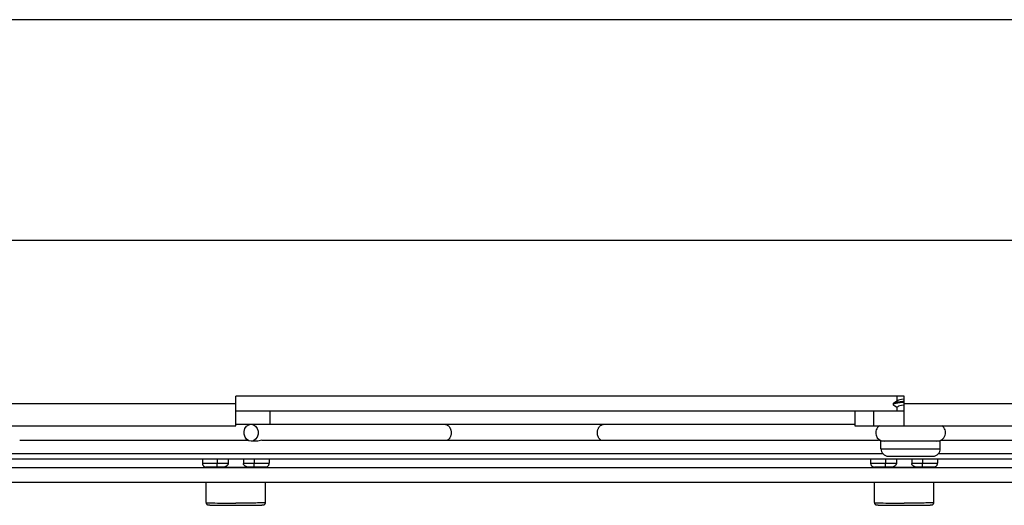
# Model space of a CAD drawing. Extents: x 0 to 594, y 0 to 420.
# Tile 89 of 103: x 407 to 434, y 153 to 166. Entities that reach past the tile are written whole.
import ezdxf

# ---------------------------------------------------------------- set-up
doc = ezdxf.new("R2010")
doc.units = 0
doc.header["$LTSCALE"] = 32.67
doc.layers.get('0').update_dxf_attribs({"linetype": 'CONTINUOUS'})
doc.layers.add('DATUM_AXIS', color=7, linetype='CONTINUOUS')

msp = doc.modelspace()

# ---------------------------------------------------------------- linework, layer by layer
at = {"color": 7, "linetype": 'CONTINUOUS'}
for p, q in [((451.25, 166.062), (392.461, 166.062)), ((430.56, 155.718), (430.56, 155.688)), ((430.682, 155.796), (430.649, 155.776)), ((430.673, 155.79), (430.673, 155.922)), ((430.673, 155.522), (430.673, 155.622)), ((431.831, 154.702), (430.231, 154.702)), ((430.231, 154.502), (430.231, 154.702)), ((431.831, 154.502), (431.831, 154.702)), ((392.342, 154.232), (451.368, 154.232)), ((411.955, 154.232), (411.955, 154.11)), ((412.649, 154.232), (412.649, 154.105)), ((413.061, 154.232), (413.061, 154.105)), ((413.755, 154.232), (413.755, 154.11)), ((429.955, 154.232), (429.955, 154.11)), ((430.431, 154.302), (431.631, 154.302)), ((430.649, 154.232), (430.649, 154.105)), ((431.061, 154.232), (431.061, 154.105)), ((431.755, 154.232), (431.755, 154.11)), ((412.066, 154.008), (412.071, 154.008)), ((412.071, 154.008), (412.077, 154.008)), ((412.077, 154.008), (412.083, 154.008)), ((412.083, 154.008), (412.095, 154.007)), ((412.095, 154.007), (412.109, 154.007)), ((412.109, 154.007), (412.131, 154.006)), ((412.131, 154.006), (412.167, 154.006)), ((412.167, 154.006), (412.213, 154.005)), ((412.213, 154.005), (412.284, 154.005)), ((412.284, 154.005), (412.52, 154.005)), ((413.408, 154.005), (413.191, 154.005)), ((413.408, 154.005), (413.476, 154.005)), ((413.476, 154.005), (413.528, 154.006)), ((413.528, 154.006), (413.569, 154.006)), ((413.569, 154.006), (413.593, 154.007)), ((413.593, 154.007), (413.612, 154.007)), ((413.612, 154.007), (413.623, 154.007)), ((413.623, 154.007), (413.632, 154.008)), ((413.632, 154.008), (413.639, 154.008)), ((413.639, 154.008), (413.645, 154.008)), ((430.066, 154.008), (430.071, 154.008)), ((430.071, 154.008), (430.077, 154.008)), ((430.077, 154.008), (430.083, 154.008)), ((430.083, 154.008), (430.095, 154.007)), ((430.095, 154.007), (430.109, 154.007)), ((430.109, 154.007), (430.131, 154.006)), ((430.131, 154.006), (430.167, 154.006)), ((430.167, 154.006), (430.213, 154.005)), ((430.213, 154.005), (430.284, 154.005)), ((430.284, 154.005), (430.52, 154.005)), ((431.408, 154.005), (431.191, 154.005)), ((431.408, 154.005), (431.476, 154.005)), ((431.476, 154.005), (431.528, 154.006)), ((431.528, 154.006), (431.569, 154.006)), ((431.569, 154.006), (431.593, 154.007)), ((431.593, 154.007), (431.612, 154.007)), ((431.612, 154.007), (431.623, 154.007)), ((431.623, 154.007), (431.632, 154.008)), ((431.632, 154.008), (431.639, 154.008)), ((431.639, 154.008), (431.645, 154.008))]:
    msp.add_line(p, q, dxfattribs=at)
at = {"color": 9, "linetype": 'CONTINUOUS'}
for p, q in [((406.407, 154.372), (430.28, 154.372)), ((430.231, 154.502), (431.831, 154.502)), ((431.783, 154.372), (437.304, 154.372)), ((412.019, 154.107), (411.999, 154.107)), ((412.055, 154.106), (412.019, 154.107)), ((412.098, 154.106), (412.055, 154.106)), ((412.147, 154.105), (412.098, 154.106)), ((412.219, 154.105), (412.147, 154.105)), ((412.296, 154.105), (412.219, 154.105)), ((412.649, 154.105), (412.296, 154.105)), ((412.355, 154.232), (412.355, 154.105)), ((413.395, 154.105), (413.061, 154.105)), ((413.355, 154.232), (413.355, 154.105)), ((413.473, 154.105), (413.395, 154.105)), ((413.547, 154.105), (413.473, 154.105)), ((413.612, 154.106), (413.547, 154.105)), ((413.655, 154.106), (413.612, 154.106)), ((413.691, 154.107), (413.655, 154.106)), ((413.711, 154.107), (413.691, 154.107)), ((413.728, 154.108), (413.711, 154.107)), ((430.019, 154.107), (429.999, 154.107)), ((430.055, 154.106), (430.019, 154.107)), ((430.098, 154.106), (430.055, 154.106)), ((430.147, 154.105), (430.098, 154.106)), ((430.219, 154.105), (430.147, 154.105)), ((430.296, 154.105), (430.219, 154.105)), ((430.649, 154.105), (430.296, 154.105)), ((430.355, 154.232), (430.355, 154.105)), ((431.395, 154.105), (431.061, 154.105)), ((431.355, 154.232), (431.355, 154.105)), ((431.473, 154.105), (431.395, 154.105)), ((431.547, 154.105), (431.473, 154.105)), ((431.612, 154.106), (431.547, 154.105)), ((431.655, 154.106), (431.612, 154.106)), ((431.691, 154.107), (431.655, 154.106)), ((431.711, 154.107), (431.691, 154.107)), ((431.728, 154.108), (431.711, 154.107))]:
    msp.add_line(p, q, dxfattribs=at)
at = {"color": 7, "linetype": 'CONTINUOUS'}
for points in [[(430.855, 155.748), (430.821, 155.744), (430.752, 155.735), (430.691, 155.726), (430.64, 155.718), (430.601, 155.709), (430.575, 155.7), (430.562, 155.691), (430.56, 155.688)], [(430.568, 155.727), (430.561, 155.721), (430.56, 155.718)], [(430.56, 155.688), (430.563, 155.682), (430.568, 155.678)], [(430.855, 155.778), (430.818, 155.774), (430.749, 155.765), (430.688, 155.756), (430.638, 155.747), (430.599, 155.739), (430.573, 155.73), (430.568, 155.727)], [(430.649, 155.776), (430.609, 155.751), (430.568, 155.727)], [(430.568, 155.678), (430.609, 155.654), (430.65, 155.63), (430.673, 155.616)], [(430.855, 155.676), (430.836, 155.673), (430.784, 155.664), (430.741, 155.654), (430.707, 155.645), (430.685, 155.635), (430.674, 155.626), (430.673, 155.622)], [(430.855, 155.838), (430.842, 155.836), (430.789, 155.826), (430.744, 155.817), (430.709, 155.807), (430.686, 155.798), (430.682, 155.796)], [(411.955, 154.11), (411.955, 154.107), (411.956, 154.099), (411.957, 154.091), (411.959, 154.083), (411.961, 154.076), (411.964, 154.069), (411.967, 154.063), (411.971, 154.057), (411.974, 154.051), (411.978, 154.046), (411.982, 154.041), (411.987, 154.037), (411.991, 154.033), (411.995, 154.03), (412, 154.027), (412.004, 154.024), (412.008, 154.022), (412.012, 154.019), (412.016, 154.018), (412.02, 154.016), (412.024, 154.015), (412.028, 154.014), (412.031, 154.013), (412.033, 154.012), (412.036, 154.012), (412.038, 154.011), (412.041, 154.011), (412.043, 154.01), (412.045, 154.01), (412.047, 154.01), (412.048, 154.01), (412.05, 154.009), (412.052, 154.009), (412.054, 154.009), (412.056, 154.009), (412.058, 154.009), (412.06, 154.009), (412.062, 154.009), (412.066, 154.008)], [(413.645, 154.008), (413.648, 154.009), (413.651, 154.009), (413.653, 154.009), (413.655, 154.009), (413.657, 154.009), (413.659, 154.009), (413.661, 154.009), (413.663, 154.01), (413.665, 154.01), (413.667, 154.01), (413.669, 154.011), (413.672, 154.011), (413.674, 154.011), (413.676, 154.012), (413.679, 154.013), (413.682, 154.013), (413.685, 154.014), (413.689, 154.016), (413.693, 154.017), (413.697, 154.019), (413.702, 154.021), (413.707, 154.024), (413.711, 154.027), (413.716, 154.03), (413.721, 154.034), (413.725, 154.039), (413.73, 154.043), (413.734, 154.049), (413.739, 154.055), (413.743, 154.061), (413.746, 154.068), (413.749, 154.075), (413.752, 154.083), (413.754, 154.091), (413.755, 154.1), (413.755, 154.108), (413.755, 154.11)], [(429.955, 154.11), (429.955, 154.107), (429.956, 154.099), (429.957, 154.091), (429.959, 154.083), (429.961, 154.076), (429.964, 154.069), (429.967, 154.063), (429.971, 154.057), (429.974, 154.051), (429.978, 154.046), (429.982, 154.041), (429.987, 154.037), (429.991, 154.033), (429.995, 154.03), (430, 154.027), (430.004, 154.024), (430.008, 154.022), (430.012, 154.019), (430.016, 154.018), (430.02, 154.016), (430.024, 154.015), (430.028, 154.014), (430.031, 154.013), (430.033, 154.012), (430.036, 154.012), (430.038, 154.011), (430.041, 154.011), (430.043, 154.01), (430.045, 154.01), (430.047, 154.01), (430.048, 154.01), (430.05, 154.009), (430.052, 154.009), (430.054, 154.009), (430.056, 154.009), (430.058, 154.009), (430.06, 154.009), (430.062, 154.009), (430.066, 154.008)], [(431.645, 154.008), (431.648, 154.009), (431.651, 154.009), (431.653, 154.009), (431.655, 154.009), (431.657, 154.009), (431.659, 154.009), (431.661, 154.009), (431.663, 154.01), (431.665, 154.01), (431.667, 154.01), (431.669, 154.011), (431.672, 154.011), (431.674, 154.011), (431.676, 154.012), (431.679, 154.013), (431.682, 154.013), (431.685, 154.014), (431.689, 154.016), (431.693, 154.017), (431.697, 154.019), (431.702, 154.021), (431.707, 154.024), (431.711, 154.027), (431.716, 154.03), (431.721, 154.034), (431.725, 154.039), (431.73, 154.043), (431.734, 154.049), (431.739, 154.055), (431.743, 154.061), (431.746, 154.068), (431.749, 154.075), (431.752, 154.083), (431.754, 154.091), (431.755, 154.1), (431.755, 154.108), (431.755, 154.11)]]:
    msp.add_lwpolyline(points, dxfattribs=at)
at = {"color": 9, "linetype": 'CONTINUOUS'}
for points in [[(411.999, 154.107), (411.983, 154.108), (411.976, 154.108), (411.97, 154.108), (411.965, 154.109), (411.961, 154.109), (411.958, 154.109), (411.956, 154.109), (411.955, 154.11), (411.955, 154.11)], [(413.755, 154.11), (413.755, 154.11), (413.754, 154.109), (413.752, 154.109), (413.749, 154.109), (413.745, 154.109), (413.74, 154.108), (413.734, 154.108), (413.728, 154.108)], [(429.999, 154.107), (429.983, 154.108), (429.976, 154.108), (429.97, 154.108), (429.965, 154.109), (429.961, 154.109), (429.958, 154.109), (429.956, 154.109), (429.955, 154.11), (429.955, 154.11)], [(431.755, 154.11), (431.755, 154.11), (431.754, 154.109), (431.752, 154.109), (431.749, 154.109), (431.745, 154.109), (431.74, 154.108), (431.734, 154.108), (431.728, 154.108)]]:
    msp.add_lwpolyline(points, dxfattribs=at)
at = {"color": 7, "linetype": 'CONTINUOUS'}
for centre, start, end in [((430.431, 154.502), 180, 270), ((431.631, 154.502), 270, 360)]:
    msp.add_arc(centre, 0.2, start, end, dxfattribs=at)
at = {"layer": 'DATUM_AXIS', "color": 7, "linetype": 'CONTINUOUS'}
for p, q in [((398.755, 160.122), (444.955, 160.122)), ((430.855, 155.922), (412.855, 155.922)), ((412.855, 155.122), (412.855, 155.922)), ((430.855, 155.122), (430.855, 155.922)), ((412.855, 155.522), (430.855, 155.522)), ((413.774, 155.522), (413.774, 155.162)), ((429.531, 155.522), (429.531, 155.122)), ((412.855, 155.162), (429.531, 155.162)), ((397.755, 155.122), (412.855, 155.122)), ((429.531, 155.122), (445.955, 155.122)), ((407.036, 154.732), (413.181, 154.732)), ((413.405, 154.702), (413.269, 154.702)), ((413.555, 154.732), (430.156, 154.732)), ((431.854, 154.732), (436.675, 154.732)), ((407.035, 154.372), (430.279, 154.372)), ((431.783, 154.372), (436.675, 154.372)), ((450.711, 153.991), (392.999, 153.991)), ((412.087, 154.012), (412.105, 154.013)), ((412.105, 154.013), (412.128, 154.013)), ((412.128, 154.006), (412.105, 154.007)), ((412.128, 154.013), (412.167, 154.014)), ((412.153, 154.006), (412.128, 154.006)), ((412.197, 154.005), (412.153, 154.006)), ((412.167, 154.014), (412.213, 154.015)), ((412.247, 154.005), (412.197, 154.005)), ((412.213, 154.015), (412.264, 154.015)), ((412.3, 154.005), (412.247, 154.005)), ((412.264, 154.015), (412.318, 154.015)), ((412.518, 154.005), (412.3, 154.005)), ((412.318, 154.015), (412.355, 154.015)), ((412.529, 154.005), (412.538, 154.005)), ((412.538, 154.005), (412.59, 154.004)), ((412.59, 154.004), (412.661, 154.004)), ((412.661, 154.004), (412.76, 154.003)), ((412.76, 154.003), (412.874, 154.003)), ((412.874, 154.003), (412.981, 154.003)), ((412.981, 154.003), (413.072, 154.004)), ((413.072, 154.004), (413.137, 154.005)), ((413.137, 154.005), (413.182, 154.005)), ((413.392, 154.005), (413.192, 154.005)), ((413.355, 154.015), (413.41, 154.015)), ((413.446, 154.005), (413.392, 154.005)), ((413.41, 154.015), (413.464, 154.015)), ((413.497, 154.005), (413.446, 154.005)), ((413.464, 154.015), (413.513, 154.014)), ((413.543, 154.006), (413.497, 154.005)), ((413.513, 154.014), (413.557, 154.014)), ((413.583, 154.006), (413.543, 154.006)), ((413.557, 154.014), (413.583, 154.013)), ((413.583, 154.013), (413.605, 154.013)), ((413.605, 154.007), (413.583, 154.006)), ((413.624, 154.008), (413.605, 154.007)), ((430.087, 154.012), (430.105, 154.013)), ((430.105, 154.013), (430.128, 154.013)), ((430.128, 154.006), (430.105, 154.007)), ((430.128, 154.013), (430.167, 154.014)), ((430.153, 154.006), (430.128, 154.006)), ((430.197, 154.005), (430.153, 154.006)), ((430.167, 154.014), (430.213, 154.015)), ((430.247, 154.005), (430.197, 154.005)), ((430.213, 154.015), (430.264, 154.015)), ((430.3, 154.005), (430.247, 154.005)), ((430.264, 154.015), (430.318, 154.015)), ((430.518, 154.005), (430.3, 154.005)), ((430.318, 154.015), (430.355, 154.015)), ((430.529, 154.005), (430.538, 154.005)), ((430.538, 154.005), (430.59, 154.004)), ((430.59, 154.004), (430.661, 154.004)), ((430.661, 154.004), (430.76, 154.003)), ((430.76, 154.003), (430.874, 154.003)), ((430.874, 154.003), (430.981, 154.003)), ((430.981, 154.003), (431.072, 154.004)), ((431.072, 154.004), (431.137, 154.005)), ((431.137, 154.005), (431.182, 154.005)), ((431.392, 154.005), (431.192, 154.005)), ((431.355, 154.015), (431.41, 154.015)), ((431.446, 154.005), (431.392, 154.005)), ((431.41, 154.015), (431.464, 154.015)), ((431.497, 154.005), (431.446, 154.005)), ((431.464, 154.015), (431.513, 154.014)), ((431.543, 154.006), (431.497, 154.005)), ((431.513, 154.014), (431.557, 154.014)), ((431.583, 154.006), (431.543, 154.006)), ((431.557, 154.014), (431.583, 154.013)), ((431.583, 154.013), (431.605, 154.013)), ((431.605, 154.007), (431.583, 154.006)), ((431.624, 154.008), (431.605, 154.007)), ((450.711, 153.591), (392.999, 153.591)), ((412.055, 153.051), (412.055, 153.591)), ((413.655, 153.051), (413.655, 153.591)), ((430.055, 153.051), (430.055, 153.591)), ((431.655, 153.051), (431.655, 153.591)), ((412.237, 152.984), (412.281, 152.983)), ((412.281, 152.983), (412.356, 152.981)), ((412.356, 152.981), (412.443, 152.98)), ((412.443, 152.98), (412.538, 152.979)), ((412.538, 152.979), (412.64, 152.978)), ((412.64, 152.978), (412.746, 152.978)), ((412.746, 152.978), (412.855, 152.978)), ((412.855, 152.978), (412.965, 152.978)), ((412.965, 152.978), (413.072, 152.978)), ((413.072, 152.978), (413.174, 152.979)), ((413.174, 152.979), (413.269, 152.98)), ((413.269, 152.98), (413.356, 152.981)), ((413.356, 152.981), (413.407, 152.982)), ((413.407, 152.982), (413.454, 152.983)), ((413.454, 152.983), (413.495, 152.984)), ((413.495, 152.984), (413.53, 152.985)), ((430.237, 152.984), (430.281, 152.983)), ((430.281, 152.983), (430.356, 152.981)), ((430.356, 152.981), (430.443, 152.98)), ((430.443, 152.98), (430.538, 152.979)), ((430.538, 152.979), (430.64, 152.978)), ((430.64, 152.978), (430.746, 152.978)), ((430.746, 152.978), (430.855, 152.978)), ((430.855, 152.978), (430.965, 152.978)), ((430.965, 152.978), (431.072, 152.978)), ((431.072, 152.978), (431.174, 152.979)), ((431.174, 152.979), (431.269, 152.98)), ((431.269, 152.98), (431.356, 152.981)), ((431.356, 152.981), (431.407, 152.982)), ((431.407, 152.982), (431.454, 152.983)), ((431.454, 152.983), (431.495, 152.984)), ((431.495, 152.984), (431.53, 152.985))]:
    msp.add_line(p, q, dxfattribs=at)
at = {"layer": 'DATUM_AXIS', "color": 9, "linetype": 'CONTINUOUS'}
for p, q in [((397.755, 155.722), (412.855, 155.722)), ((430.855, 155.722), (445.955, 155.722)), ((430.031, 155.522), (430.031, 155.122)), ((412.355, 154.005), (412.355, 154.105)), ((413.355, 154.005), (413.355, 154.105)), ((430.355, 154.005), (430.355, 154.105)), ((431.355, 154.005), (431.355, 154.105)), ((412.152, 153.044), (412.186, 153.043)), ((412.186, 153.043), (412.224, 153.042)), ((412.224, 153.042), (412.29, 153.041)), ((412.29, 153.041), (412.364, 153.04)), ((412.364, 153.04), (412.475, 153.038)), ((412.475, 153.038), (412.596, 153.038)), ((412.596, 153.038), (412.724, 153.037)), ((412.724, 153.037), (412.855, 153.037)), ((412.954, 153.037), (412.855, 153.037)), ((413.052, 153.037), (412.954, 153.037)), ((413.146, 153.038), (413.052, 153.037)), ((413.236, 153.038), (413.146, 153.038)), ((413.32, 153.039), (413.236, 153.038)), ((413.397, 153.04), (413.32, 153.039)), ((413.444, 153.041), (413.397, 153.04)), ((413.487, 153.042), (413.444, 153.041)), ((413.525, 153.043), (413.487, 153.042)), ((413.559, 153.044), (413.525, 153.043)), ((413.588, 153.045), (413.559, 153.044)), ((430.152, 153.044), (430.186, 153.043)), ((430.186, 153.043), (430.224, 153.042)), ((430.224, 153.042), (430.29, 153.041)), ((430.29, 153.041), (430.364, 153.04)), ((430.364, 153.04), (430.475, 153.038)), ((430.475, 153.038), (430.596, 153.038)), ((430.596, 153.038), (430.724, 153.037)), ((430.724, 153.037), (430.855, 153.037)), ((430.954, 153.037), (430.855, 153.037)), ((431.052, 153.037), (430.954, 153.037)), ((431.146, 153.038), (431.052, 153.037)), ((431.236, 153.038), (431.146, 153.038)), ((431.32, 153.039), (431.236, 153.038)), ((431.397, 153.04), (431.32, 153.039)), ((431.444, 153.041), (431.397, 153.04)), ((431.487, 153.042), (431.444, 153.041)), ((431.525, 153.043), (431.487, 153.042)), ((431.559, 153.044), (431.525, 153.043)), ((431.588, 153.045), (431.559, 153.044))]:
    msp.add_line(p, q, dxfattribs=at)
at = {"layer": 'DATUM_AXIS', "color": 7, "linetype": 'CONTINUOUS'}
for points in [[(413.269, 154.702), (413.203, 154.716), (413.147, 154.756), (413.105, 154.817), (413.082, 154.891), (413.082, 154.971), (413.104, 155.046), (413.146, 155.107), (413.203, 155.148), (413.269, 155.162)], [(413.269, 155.162), (413.334, 155.148), (413.391, 155.108), (413.432, 155.048), (413.455, 154.973), (413.455, 154.893), (413.433, 154.818), (413.391, 154.757), (413.334, 154.716), (413.269, 154.702)], [(418.468, 155.162), (418.475, 155.162), (418.487, 155.161), (418.5, 155.159), (418.512, 155.156), (418.524, 155.152), (418.536, 155.147), (418.548, 155.141), (418.559, 155.134), (418.57, 155.126), (418.581, 155.117), (418.591, 155.108), (418.6, 155.098), (418.609, 155.087), (418.617, 155.075), (418.624, 155.062), (418.631, 155.049), (418.637, 155.036), (418.643, 155.022), (418.647, 155.008), (418.651, 154.993), (418.654, 154.978), (418.656, 154.963), (418.657, 154.948), (418.658, 154.932)], [(422.595, 154.932), (422.595, 154.948), (422.596, 154.963), (422.598, 154.978), (422.601, 154.993), (422.605, 155.008), (422.61, 155.022), (422.615, 155.036), (422.621, 155.049), (422.628, 155.062), (422.635, 155.075), (422.644, 155.087), (422.652, 155.098), (422.662, 155.108), (422.672, 155.117), (422.682, 155.126), (422.693, 155.134), (422.704, 155.141), (422.716, 155.147), (422.728, 155.152), (422.74, 155.156), (422.753, 155.159), (422.765, 155.161), (422.778, 155.162), (422.784, 155.162)], [(418.658, 154.932), (418.657, 154.917), (418.656, 154.902), (418.654, 154.886), (418.651, 154.871), (418.647, 154.857), (418.643, 154.842), (418.637, 154.829), (418.631, 154.815), (418.624, 154.802), (418.617, 154.79), (418.609, 154.778), (418.6, 154.767), (418.591, 154.757), (418.581, 154.747), (418.57, 154.738), (418.562, 154.732)], [(422.691, 154.732), (422.682, 154.738), (422.672, 154.747), (422.662, 154.757), (422.652, 154.767), (422.644, 154.778), (422.635, 154.79), (422.628, 154.802), (422.621, 154.815), (422.615, 154.829), (422.61, 154.842), (422.605, 154.857), (422.601, 154.871), (422.598, 154.886), (422.596, 154.902), (422.595, 154.917), (422.595, 154.932)], [(413.555, 154.732), (413.525, 154.728), (413.489, 154.718), (413.448, 154.707), (413.405, 154.702)], [(430.306, 154.702), (430.281, 154.704), (430.256, 154.709), (430.231, 154.715), (430.208, 154.721), (430.188, 154.727), (430.17, 154.731), (430.156, 154.732)], [(412.649, 154.105), (412.649, 154.101), (412.649, 154.097), (412.648, 154.093), (412.647, 154.088), (412.645, 154.084), (412.643, 154.08), (412.641, 154.075), (412.638, 154.07), (412.634, 154.065), (412.629, 154.059), (412.624, 154.054), (412.618, 154.048), (412.611, 154.042), (412.603, 154.036), (412.594, 154.03), (412.585, 154.025), (412.576, 154.02), (412.567, 154.016), (412.558, 154.012), (412.549, 154.009), (412.541, 154.007), (412.533, 154.006), (412.525, 154.005), (412.52, 154.005)], [(413.191, 154.005), (413.185, 154.005), (413.178, 154.006), (413.17, 154.007), (413.161, 154.009), (413.153, 154.012), (413.144, 154.016), (413.135, 154.02), (413.125, 154.025), (413.116, 154.03), (413.108, 154.036), (413.1, 154.042), (413.093, 154.048), (413.087, 154.054), (413.081, 154.059), (413.077, 154.065), (413.073, 154.07), (413.07, 154.075), (413.068, 154.08), (413.066, 154.084), (413.064, 154.088), (413.063, 154.093), (413.062, 154.097), (413.062, 154.101), (413.061, 154.105)], [(430.649, 154.105), (430.649, 154.101), (430.649, 154.097), (430.648, 154.093), (430.647, 154.088), (430.645, 154.084), (430.643, 154.08), (430.641, 154.075), (430.638, 154.07), (430.634, 154.065), (430.629, 154.059), (430.624, 154.054), (430.618, 154.048), (430.611, 154.042), (430.603, 154.036), (430.594, 154.03), (430.585, 154.025), (430.576, 154.02), (430.567, 154.016), (430.558, 154.012), (430.549, 154.009), (430.541, 154.007), (430.533, 154.006), (430.525, 154.005), (430.52, 154.005)], [(431.191, 154.005), (431.185, 154.005), (431.178, 154.006), (431.17, 154.007), (431.161, 154.009), (431.153, 154.012), (431.144, 154.016), (431.135, 154.02), (431.125, 154.025), (431.116, 154.03), (431.108, 154.036), (431.1, 154.042), (431.093, 154.048), (431.087, 154.054), (431.081, 154.059), (431.077, 154.065), (431.073, 154.07), (431.07, 154.075), (431.068, 154.08), (431.066, 154.084), (431.064, 154.088), (431.063, 154.093), (431.062, 154.097), (431.062, 154.101), (431.061, 154.105)], [(412.105, 154.007), (412.087, 154.008), (412.079, 154.008), (412.072, 154.008), (412.067, 154.008), (412.062, 154.009), (412.059, 154.009), (412.057, 154.009), (412.055, 154.01), (412.055, 154.01), (412.057, 154.01), (412.059, 154.011), (412.062, 154.011), (412.067, 154.011), (412.072, 154.012), (412.079, 154.012), (412.087, 154.012)], [(413.605, 154.013), (413.624, 154.012), (413.632, 154.012), (413.638, 154.012), (413.644, 154.011), (413.648, 154.011), (413.652, 154.011), (413.654, 154.01), (413.655, 154.01), (413.655, 154.01), (413.654, 154.009), (413.652, 154.009), (413.648, 154.009), (413.644, 154.008), (413.638, 154.008), (413.632, 154.008), (413.624, 154.008)], [(430.105, 154.007), (430.087, 154.008), (430.079, 154.008), (430.072, 154.008), (430.067, 154.008), (430.062, 154.009), (430.059, 154.009), (430.057, 154.009), (430.055, 154.01), (430.055, 154.01), (430.057, 154.01), (430.059, 154.011), (430.062, 154.011), (430.067, 154.011), (430.072, 154.012), (430.079, 154.012), (430.087, 154.012)], [(431.605, 154.013), (431.624, 154.012), (431.632, 154.012), (431.638, 154.012), (431.644, 154.011), (431.648, 154.011), (431.652, 154.011), (431.654, 154.01), (431.655, 154.01), (431.655, 154.01), (431.654, 154.009), (431.652, 154.009), (431.648, 154.009), (431.644, 154.008), (431.638, 154.008), (431.632, 154.008), (431.624, 154.008)], [(412.055, 153.051), (412.056, 153.045), (412.056, 153.039), (412.058, 153.034), (412.06, 153.028), (412.062, 153.023), (412.066, 153.017), (412.07, 153.012), (412.074, 153.007), (412.077, 153.004), (412.082, 153.001), (412.085, 152.999), (412.089, 152.997), (412.092, 152.995), (412.095, 152.994), (412.097, 152.993), (412.1, 152.992), (412.102, 152.992), (412.105, 152.991), (412.107, 152.991), (412.11, 152.99), (412.112, 152.99), (412.114, 152.99), (412.117, 152.989), (412.12, 152.989), (412.124, 152.989), (412.128, 152.988), (412.133, 152.988), (412.139, 152.987), (412.147, 152.987), (412.156, 152.986), (412.168, 152.986), (412.182, 152.985), (412.199, 152.985), (412.237, 152.984)], [(413.53, 152.985), (413.544, 152.986), (413.555, 152.986), (413.564, 152.987), (413.571, 152.987), (413.577, 152.988), (413.582, 152.988), (413.586, 152.988), (413.589, 152.989), (413.592, 152.989), (413.595, 152.989), (413.597, 152.99), (413.6, 152.99), (413.602, 152.99), (413.604, 152.991), (413.606, 152.991), (413.608, 152.992), (413.61, 152.992), (413.612, 152.993), (413.615, 152.994), (413.617, 152.995), (413.62, 152.996), (413.622, 152.997), (413.625, 152.998), (413.627, 153), (413.63, 153.002), (413.633, 153.004), (413.636, 153.007), (413.639, 153.01), (413.642, 153.013), (413.645, 153.017), (413.647, 153.021), (413.65, 153.025), (413.652, 153.03), (413.653, 153.035), (413.654, 153.04), (413.655, 153.045), (413.655, 153.051)], [(430.055, 153.051), (430.056, 153.045), (430.056, 153.039), (430.058, 153.034), (430.06, 153.028), (430.062, 153.023), (430.066, 153.017), (430.07, 153.012), (430.074, 153.007), (430.077, 153.004), (430.082, 153.001), (430.085, 152.999), (430.089, 152.997), (430.092, 152.995), (430.095, 152.994), (430.097, 152.993), (430.1, 152.992), (430.102, 152.992), (430.105, 152.991), (430.107, 152.991), (430.11, 152.99), (430.112, 152.99), (430.114, 152.99), (430.117, 152.989), (430.12, 152.989), (430.124, 152.989), (430.128, 152.988), (430.133, 152.988), (430.139, 152.987), (430.147, 152.987), (430.156, 152.986), (430.168, 152.986), (430.182, 152.985), (430.199, 152.985), (430.237, 152.984)], [(431.53, 152.985), (431.544, 152.986), (431.555, 152.986), (431.564, 152.987), (431.571, 152.987), (431.577, 152.988), (431.582, 152.988), (431.586, 152.988), (431.589, 152.989), (431.592, 152.989), (431.595, 152.989), (431.597, 152.99), (431.6, 152.99), (431.602, 152.99), (431.604, 152.991), (431.606, 152.991), (431.608, 152.992), (431.61, 152.992), (431.612, 152.993), (431.615, 152.994), (431.617, 152.995), (431.62, 152.996), (431.622, 152.997), (431.625, 152.998), (431.627, 153), (431.63, 153.002), (431.633, 153.004), (431.636, 153.007), (431.639, 153.01), (431.642, 153.013), (431.645, 153.017), (431.647, 153.021), (431.65, 153.025), (431.652, 153.03), (431.653, 153.035), (431.654, 153.04), (431.655, 153.045), (431.655, 153.051)]]:
    msp.add_lwpolyline(points, dxfattribs=at)
at = {"layer": 'DATUM_AXIS', "color": 9, "linetype": 'CONTINUOUS'}
for points in [[(412.055, 153.051), (412.056, 153.05), (412.058, 153.05), (412.061, 153.049), (412.066, 153.048), (412.072, 153.048), (412.08, 153.047), (412.089, 153.047), (412.099, 153.046), (412.11, 153.046), (412.123, 153.045), (412.152, 153.044)], [(413.655, 153.051), (413.655, 153.05), (413.653, 153.05), (413.649, 153.049), (413.644, 153.048), (413.638, 153.048), (413.631, 153.047), (413.622, 153.047), (413.612, 153.046), (413.601, 153.046), (413.588, 153.045)], [(430.055, 153.051), (430.056, 153.05), (430.058, 153.05), (430.061, 153.049), (430.066, 153.048), (430.072, 153.048), (430.08, 153.047), (430.089, 153.047), (430.099, 153.046), (430.11, 153.046), (430.123, 153.045), (430.152, 153.044)], [(431.655, 153.051), (431.655, 153.05), (431.653, 153.05), (431.649, 153.049), (431.644, 153.048), (431.638, 153.048), (431.631, 153.047), (431.622, 153.047), (431.612, 153.046), (431.601, 153.046), (431.588, 153.045)]]:
    msp.add_lwpolyline(points, dxfattribs=at)
at = {"layer": 'DATUM_AXIS', "color": 7, "linetype": 'CONTINUOUS'}
for centre, start, end in [((430.321, 154.932), 124.3012, 270), ((431.741, 154.932), 270, 55.6988)]:
    msp.add_arc(centre, 0.23, start, end, dxfattribs=at)

doc.saveas('drawing.dxf')
